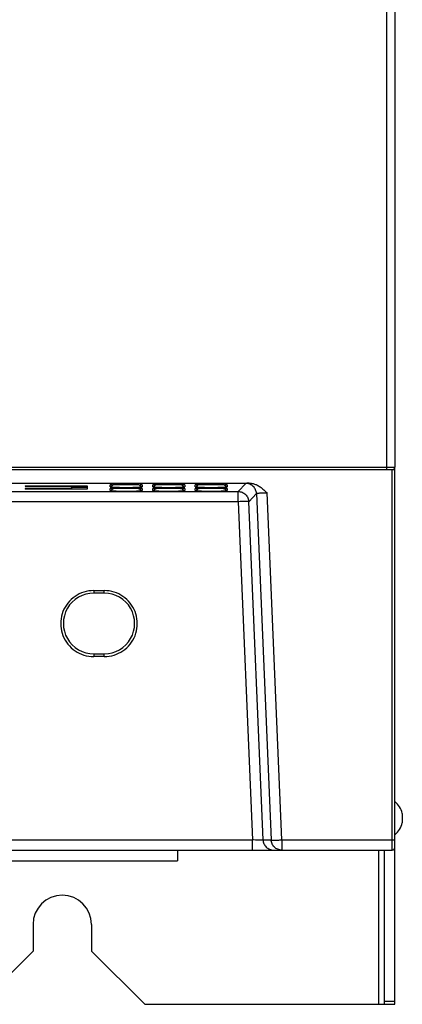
# Model space of a CAD drawing. Header units: millimetres. Extents: x 1 to 1591, y -395 to 1220.
# Tile 23 of 81: x 688 to 760, y 32 to 217. Entities that reach past the tile are written whole.
import ezdxf

# ---------------------------------------------------------------- set-up
doc = ezdxf.new("R2010")
doc.units = ezdxf.units.MM
doc.header["$LTSCALE"] = 65.395
for name, color, linetype in [('A_3X8_GBT12615_90_14_AM_0', 7, 'CONTINUOUS'), ('MANIFOLD_SOLID_BREP_410340_AM_0', 7, 'CONTINUOUS'), ('MANIFOLD_SOLID_BREP_5753_AM_0', 7, 'CONTINUOUS'), ('MANIFOLD_SOLID_BREP_95051_AM_0', 7, 'CONTINUOUS'), ('VFC5610_90KW_BOTTOM_5_AM_0', 7, 'CONTINUOUS')]:
    doc.layers.add(name, color=color, linetype=linetype)

msp = doc.modelspace()

# ---------------------------------------------------------------- linework, layer by layer
at = {"layer": 'A_3X8_GBT12615_90_14_AM_0', "color": 7}
msp.add_line((760.11, 67.87), (760.11, 66.07), dxfattribs=at)
for start, end in [(13.0357, 51.4379), (308.5621, 346.9643)]:
    msp.add_arc((756.22, 66.97), 3.99, start, end, dxfattribs=at)
at = {"layer": 'MANIFOLD_SOLID_BREP_410340_AM_0', "color": 7}
for p, q in [((758.72, 576.28), (758.72, 132.97)), ((757.22, 132.47), (757.22, 575.08)), ((433.69, 132.97), (758.72, 132.97))]:
    msp.add_line(p, q, dxfattribs=at)
msp.add_arc((758.22, 132.97), 0.5, 270, 360, dxfattribs=at)
at = {"layer": 'MANIFOLD_SOLID_BREP_5753_AM_0', "color": 7}
for p, q in [((758.71, 31.97), (758.71, 61.47)), ((755.71, 31.97), (755.71, 60.97)), ((756.71, 60.97), (756.71, 31.97)), ((690.71, 46.97), (690.71, 41.97)), ((701.71, 46.97), (701.71, 41.97)), ((690.71, 41.97), (686.21, 37.47)), ((711.71, 31.97), (701.71, 41.97)), ((711.71, 31.97), (758.71, 31.97)), ((756.71, 32.56), (758.71, 32.56))]:
    msp.add_line(p, q, dxfattribs=at)
msp.add_arc((696.21, 46.97), 5.5, 0, 180, dxfattribs=at)
at = {"layer": 'MANIFOLD_SOLID_BREP_95051_AM_0', "color": 7}
msp.add_line((758.71, 132.47), (758.71, 132.85), dxfattribs=at)
at = {"layer": 'VFC5610_90KW_BOTTOM_5_AM_0', "color": 7}
for p, q in [((758.71, 132.47), (641.24, 132.47)), ((758.21, 60.97), (758.21, 132.47)), ((758.71, 61.47), (758.71, 132.47)), ((604.21, 129.97), (731.33, 129.97)), ((705.21, 129.26), (705.21, 129.61)), ((705.59, 129.66), (705.49, 129.66)), ((705.53, 129.66), (705.59, 129.66)), ((705.59, 129.66), (705.66, 129.67)), ((705.66, 129.67), (705.61, 129.67)), ((705.66, 129.67), (705.74, 129.67)), ((705.74, 129.67), (705.83, 129.68)), ((705.83, 129.68), (705.75, 129.67)), ((705.83, 129.68), (705.92, 129.68)), ((705.92, 129.68), (705.91, 129.68)), ((705.92, 129.68), (706.09, 129.69)), ((706.09, 129.69), (706.27, 129.69)), ((706.27, 129.69), (706.47, 129.7)), ((706.47, 129.7), (706.7, 129.7)), ((706.7, 129.7), (707.04, 129.71)), ((707.04, 129.71), (706.94, 129.71)), ((707.04, 129.71), (707.41, 129.71)), ((707.41, 129.71), (707.8, 129.72)), ((707.8, 129.72), (707.68, 129.72)), ((708.2, 129.66), (707.75, 129.66)), ((707.8, 129.72), (708.19, 129.72)), ((708.19, 129.72), (708.58, 129.72)), ((708.66, 129.66), (708.2, 129.66)), ((708.58, 129.72), (708.95, 129.71)), ((709.11, 129.67), (708.66, 129.66)), ((708.95, 129.71), (709.29, 129.71)), ((709.29, 129.71), (709.23, 129.71)), ((709.29, 129.71), (709.62, 129.71)), ((709.62, 129.71), (709.91, 129.7)), ((709.91, 129.7), (710.11, 129.69)), ((710.11, 129.69), (710.29, 129.69)), ((710.29, 129.69), (710.45, 129.68)), ((710.45, 129.68), (710.55, 129.68)), ((710.55, 129.68), (710.64, 129.67)), ((710.66, 129.67), (710.64, 129.67)), ((710.64, 129.67), (710.73, 129.67)), ((710.73, 129.67), (710.8, 129.67)), ((710.8, 129.67), (710.76, 129.67)), ((710.93, 129.66), (710.86, 129.66)), ((711.21, 129.61), (711.21, 129.26)), ((713.21, 129.26), (713.21, 129.61)), ((713.59, 129.66), (713.49, 129.66)), ((713.53, 129.66), (713.59, 129.66)), ((713.59, 129.66), (713.66, 129.67)), ((713.66, 129.67), (713.61, 129.67)), ((713.66, 129.67), (713.74, 129.67)), ((713.74, 129.67), (713.83, 129.68)), ((713.83, 129.68), (713.75, 129.67)), ((713.83, 129.68), (713.92, 129.68)), ((713.92, 129.68), (713.91, 129.68)), ((713.92, 129.68), (714.09, 129.69)), ((714.09, 129.69), (714.27, 129.69)), ((714.27, 129.69), (714.47, 129.7)), ((714.47, 129.7), (714.7, 129.7)), ((714.7, 129.7), (715.04, 129.71)), ((715.04, 129.71), (714.94, 129.71)), ((715.04, 129.71), (715.41, 129.71)), ((715.41, 129.71), (715.8, 129.72)), ((715.8, 129.72), (715.68, 129.72)), ((716.2, 129.66), (715.75, 129.66)), ((715.8, 129.72), (716.19, 129.72)), ((716.19, 129.72), (716.58, 129.72)), ((716.66, 129.66), (716.2, 129.66)), ((716.58, 129.72), (716.95, 129.71)), ((717.11, 129.67), (716.66, 129.66)), ((716.95, 129.71), (717.29, 129.71)), ((717.29, 129.71), (717.23, 129.71)), ((717.29, 129.71), (717.62, 129.71)), ((717.62, 129.71), (717.91, 129.7)), ((717.91, 129.7), (718.11, 129.69)), ((718.11, 129.69), (718.29, 129.69)), ((718.29, 129.69), (718.45, 129.68)), ((718.45, 129.68), (718.55, 129.68)), ((718.55, 129.68), (718.64, 129.67)), ((718.66, 129.67), (718.64, 129.67)), ((718.64, 129.67), (718.73, 129.67)), ((718.73, 129.67), (718.8, 129.67)), ((718.8, 129.67), (718.76, 129.67)), ((718.93, 129.66), (718.86, 129.66)), ((719.21, 129.61), (719.21, 129.26)), ((721.21, 129.26), (721.21, 129.61)), ((721.59, 129.66), (721.49, 129.66)), ((721.53, 129.66), (721.59, 129.66)), ((721.59, 129.66), (721.66, 129.67)), ((721.66, 129.67), (721.61, 129.67)), ((721.66, 129.67), (721.74, 129.67)), ((721.74, 129.67), (721.83, 129.68)), ((721.83, 129.68), (721.75, 129.67)), ((721.83, 129.68), (721.92, 129.68)), ((721.92, 129.68), (721.91, 129.68)), ((721.92, 129.68), (722.09, 129.69)), ((722.09, 129.69), (722.27, 129.69)), ((722.27, 129.69), (722.47, 129.7)), ((722.47, 129.7), (722.7, 129.7)), ((722.7, 129.7), (723.04, 129.71)), ((723.04, 129.71), (722.94, 129.71)), ((723.04, 129.71), (723.41, 129.71)), ((723.41, 129.71), (723.8, 129.72)), ((723.8, 129.72), (723.68, 129.72)), ((724.2, 129.66), (723.75, 129.66)), ((723.8, 129.72), (724.19, 129.72)), ((724.19, 129.72), (724.58, 129.72)), ((724.66, 129.66), (724.2, 129.66)), ((724.58, 129.72), (724.95, 129.71)), ((725.11, 129.67), (724.66, 129.66)), ((724.95, 129.71), (725.29, 129.71)), ((725.29, 129.71), (725.23, 129.71)), ((725.29, 129.71), (725.62, 129.71)), ((725.62, 129.71), (725.91, 129.7)), ((725.91, 129.7), (726.11, 129.69)), ((726.11, 129.69), (726.29, 129.69)), ((726.29, 129.69), (726.45, 129.68)), ((726.45, 129.68), (726.55, 129.68)), ((726.55, 129.68), (726.64, 129.67)), ((726.66, 129.67), (726.64, 129.67)), ((726.64, 129.67), (726.73, 129.67)), ((726.73, 129.67), (726.8, 129.67)), ((726.8, 129.67), (726.76, 129.67)), ((726.93, 129.66), (726.86, 129.66)), ((727.21, 129.61), (727.21, 129.26)), ((730.71, 129.9), (729.26, 128.38)), ((577.15, 128.38), (729.26, 128.38)), ((689.21, 129.48), (700.91, 129.48)), ((689.21, 129.48), (689.21, 129.38)), ((689.21, 129.38), (697.91, 129.38)), ((697.91, 128.96), (689.21, 128.96)), ((689.21, 128.96), (689.21, 128.85)), ((700.91, 128.85), (689.21, 128.85)), ((697.91, 129.2), (697.91, 129.48)), ((697.91, 129.2), (700.91, 129.2)), ((700.91, 129.13), (697.91, 129.13)), ((697.91, 129.13), (697.91, 128.96)), ((700.91, 129.48), (700.91, 129.2)), ((700.91, 129.13), (700.91, 128.85)), ((705.21, 128.57), (705.21, 128.92)), ((705.59, 128.97), (705.49, 128.96)), ((705.53, 128.96), (705.59, 128.97)), ((705.59, 128.97), (705.66, 128.97)), ((705.66, 128.97), (705.61, 128.97)), ((705.66, 128.97), (705.74, 128.97)), ((705.74, 128.97), (705.83, 128.98)), ((705.83, 128.98), (705.75, 128.98)), ((705.83, 128.98), (705.92, 128.98)), ((705.92, 128.98), (705.91, 128.98)), ((705.92, 128.98), (706.09, 128.99)), ((706.09, 128.99), (706.27, 128.99)), ((706.27, 128.99), (706.47, 129)), ((706.47, 129), (706.7, 129.01)), ((706.7, 129.01), (707.04, 129.01)), ((706.94, 129.17), (707.43, 129.16)), ((707.04, 129.01), (706.94, 129.01)), ((706.94, 128.47), (707.43, 128.46)), ((707.04, 129.01), (707.41, 129.02)), ((707.41, 129.02), (707.8, 129.02)), ((707.43, 129.16), (707.95, 129.16)), ((707.43, 128.46), (707.95, 128.46)), ((707.8, 129.02), (707.68, 129.02)), ((708.2, 128.96), (707.75, 128.96)), ((707.8, 129.02), (708.19, 129.02)), ((707.95, 129.16), (708.47, 129.16)), ((707.95, 128.46), (708.47, 128.46)), ((708.19, 129.02), (708.58, 129.02)), ((708.66, 128.96), (708.2, 128.96)), ((708.47, 129.16), (708.98, 129.16)), ((708.47, 128.46), (708.98, 128.46)), ((708.58, 129.02), (708.95, 129.02)), ((709.11, 128.97), (708.66, 128.96)), ((708.95, 129.02), (709.29, 129.01)), ((708.98, 129.16), (709.47, 129.17)), ((708.98, 128.46), (709.47, 128.47)), ((709.29, 129.01), (709.23, 129.01)), ((709.29, 129.01), (709.62, 129.01)), ((709.47, 129.17), (709.93, 129.18)), ((709.47, 128.47), (709.93, 128.48)), ((709.62, 129.01), (709.91, 129)), ((709.91, 129), (710.11, 129)), ((710.11, 129), (710.29, 128.99)), ((710.29, 128.99), (710.45, 128.98)), ((710.45, 128.98), (710.55, 128.98)), ((710.55, 128.98), (710.64, 128.98)), ((710.66, 128.98), (710.64, 128.98)), ((710.64, 128.98), (710.73, 128.97)), ((710.73, 128.97), (710.8, 128.97)), ((710.8, 128.97), (710.76, 128.97)), ((710.93, 128.96), (710.86, 128.96)), ((711.21, 128.92), (711.21, 128.57)), ((713.21, 128.57), (713.21, 128.92)), ((713.59, 128.97), (713.49, 128.96)), ((713.53, 128.96), (713.59, 128.97)), ((713.59, 128.97), (713.66, 128.97)), ((713.66, 128.97), (713.61, 128.97)), ((713.66, 128.97), (713.74, 128.97)), ((713.74, 128.97), (713.83, 128.98)), ((713.83, 128.98), (713.75, 128.98)), ((713.83, 128.98), (713.92, 128.98)), ((713.92, 128.98), (713.91, 128.98)), ((713.92, 128.98), (714.09, 128.99)), ((714.09, 128.99), (714.27, 128.99)), ((714.27, 128.99), (714.47, 129)), ((714.47, 129), (714.7, 129.01)), ((714.7, 129.01), (715.04, 129.01)), ((714.94, 129.17), (715.43, 129.16)), ((715.04, 129.01), (714.94, 129.01)), ((714.94, 128.47), (715.43, 128.46)), ((715.04, 129.01), (715.41, 129.02)), ((715.41, 129.02), (715.8, 129.02)), ((715.43, 129.16), (715.95, 129.16)), ((715.43, 128.46), (715.95, 128.46)), ((715.8, 129.02), (715.68, 129.02)), ((716.2, 128.96), (715.75, 128.96)), ((715.8, 129.02), (716.19, 129.02)), ((715.95, 129.16), (716.47, 129.16)), ((715.95, 128.46), (716.47, 128.46)), ((716.19, 129.02), (716.58, 129.02)), ((716.66, 128.96), (716.2, 128.96)), ((716.47, 129.16), (716.98, 129.16)), ((716.47, 128.46), (716.98, 128.46)), ((716.58, 129.02), (716.95, 129.02)), ((717.11, 128.97), (716.66, 128.96)), ((716.95, 129.02), (717.29, 129.01)), ((716.98, 129.16), (717.47, 129.17)), ((716.98, 128.46), (717.47, 128.47)), ((717.29, 129.01), (717.23, 129.01)), ((717.29, 129.01), (717.62, 129.01)), ((717.47, 129.17), (717.93, 129.18)), ((717.47, 128.47), (717.93, 128.48)), ((717.62, 129.01), (717.91, 129)), ((717.91, 129), (718.11, 129)), ((718.11, 129), (718.29, 128.99)), ((718.29, 128.99), (718.45, 128.98)), ((718.45, 128.98), (718.55, 128.98)), ((718.55, 128.98), (718.64, 128.98)), ((718.66, 128.98), (718.64, 128.98)), ((718.64, 128.98), (718.73, 128.97)), ((718.73, 128.97), (718.8, 128.97)), ((718.8, 128.97), (718.76, 128.97)), ((718.93, 128.96), (718.86, 128.96)), ((719.21, 128.92), (719.21, 128.57)), ((721.21, 128.57), (721.21, 128.92)), ((721.59, 128.97), (721.49, 128.96)), ((721.53, 128.96), (721.59, 128.97)), ((721.59, 128.97), (721.66, 128.97)), ((721.66, 128.97), (721.61, 128.97)), ((721.66, 128.97), (721.74, 128.97)), ((721.74, 128.97), (721.83, 128.98)), ((721.83, 128.98), (721.75, 128.98)), ((721.83, 128.98), (721.92, 128.98)), ((721.92, 128.98), (721.91, 128.98)), ((721.92, 128.98), (722.09, 128.99)), ((722.09, 128.99), (722.27, 128.99)), ((722.27, 128.99), (722.47, 129)), ((722.47, 129), (722.7, 129.01)), ((722.7, 129.01), (723.04, 129.01)), ((722.94, 129.17), (723.43, 129.16)), ((723.04, 129.01), (722.94, 129.01)), ((722.94, 128.47), (723.43, 128.46)), ((723.04, 129.01), (723.41, 129.02)), ((723.41, 129.02), (723.8, 129.02)), ((723.43, 129.16), (723.95, 129.16)), ((723.43, 128.46), (723.95, 128.46)), ((723.8, 129.02), (723.68, 129.02)), ((724.2, 128.96), (723.75, 128.96)), ((723.8, 129.02), (724.19, 129.02)), ((723.95, 129.16), (724.47, 129.16)), ((723.95, 128.46), (724.47, 128.46)), ((724.19, 129.02), (724.58, 129.02)), ((724.66, 128.96), (724.2, 128.96)), ((724.47, 129.16), (724.98, 129.16)), ((724.47, 128.46), (724.98, 128.46)), ((724.58, 129.02), (724.95, 129.02)), ((725.11, 128.97), (724.66, 128.96)), ((724.95, 129.02), (725.29, 129.01)), ((724.98, 129.16), (725.47, 129.17)), ((724.98, 128.46), (725.47, 128.47)), ((725.29, 129.01), (725.23, 129.01)), ((725.29, 129.01), (725.62, 129.01)), ((725.47, 129.17), (725.93, 129.18)), ((725.47, 128.47), (725.93, 128.48)), ((725.62, 129.01), (725.91, 129)), ((725.91, 129), (726.11, 129)), ((726.11, 129), (726.29, 128.99)), ((726.29, 128.99), (726.45, 128.98)), ((726.45, 128.98), (726.55, 128.98)), ((726.55, 128.98), (726.64, 128.98)), ((726.66, 128.98), (726.64, 128.98)), ((726.64, 128.98), (726.73, 128.97)), ((726.73, 128.97), (726.8, 128.97)), ((726.8, 128.97), (726.76, 128.97)), ((726.93, 128.96), (726.86, 128.96)), ((727.21, 128.92), (727.21, 128.57)), ((729.26, 126.47), (729.26, 128.38)), ((731.26, 126.47), (732.7, 127.98)), ((732.7, 127.98), (735.45, 62.88)), ((737.45, 62.88), (734.7, 128.12)), ((729.26, 126.47), (577.15, 126.47)), ((729.26, 126.47), (731.94, 62.88)), ((733.94, 62.88), (731.26, 126.47)), ((702.11, 109.75), (704.11, 109.75)), ((702.11, 109.75), (702.11, 109.27)), ((704.11, 109.27), (702.11, 109.27)), ((704.11, 109.27), (704.11, 109.75)), ((702.11, 97.87), (704.11, 97.87)), ((702.11, 97.87), (702.11, 97.35)), ((704.11, 97.35), (702.11, 97.35)), ((704.11, 97.35), (704.11, 97.87)), ((574.47, 62.88), (731.94, 62.88)), ((731.94, 60.97), (731.94, 62.88)), ((733.94, 62.88), (735.45, 62.88)), ((737.45, 62.88), (758.27, 62.88)), ((737.45, 62.88), (737.45, 60.97)), ((434.21, 60.97), (758.21, 60.97)), ((717.86, 60.97), (717.86, 58.97)), ((569.66, 58.97), (717.86, 58.97))]:
    msp.add_line(p, q, dxfattribs=at)
for points in [[(705.21, 129.26), (705.27, 129.27), (705.34, 129.28), (705.4, 129.3), (705.45, 129.33), (705.51, 129.36), (705.55, 129.41), (705.6, 129.45), (705.64, 129.51), (705.67, 129.57), (705.69, 129.63), (705.7, 129.67)], [(705.45, 129.65), (705.39, 129.65), (705.31, 129.64), (705.25, 129.63), (705.22, 129.62), (705.21, 129.61)], [(705.38, 129.65), (705.34, 129.63), (705.27, 129.62), (705.21, 129.61)], [(705.35, 129.64), (705.35, 129.64), (705.36, 129.64), (705.37, 129.64), (705.38, 129.65), (705.39, 129.65), (705.41, 129.65), (705.43, 129.65), (705.45, 129.65), (705.47, 129.65), (705.5, 129.66), (705.53, 129.66)], [(707.75, 129.66), (707.3, 129.67), (707.09, 129.67), (706.89, 129.68), (706.7, 129.68), (706.52, 129.69), (706.36, 129.69), (706.33, 129.69)], [(710.08, 129.69), (710.06, 129.69), (709.89, 129.69), (709.71, 129.68), (709.52, 129.68), (709.32, 129.67), (709.11, 129.67)], [(710.72, 129.67), (710.72, 129.64), (710.74, 129.58), (710.77, 129.52), (710.81, 129.47), (710.85, 129.42), (710.9, 129.37), (710.95, 129.33), (711.01, 129.3), (711.07, 129.28), (711.14, 129.27), (711.21, 129.26)], [(710.8, 129.67), (710.86, 129.66), (710.89, 129.66), (710.92, 129.66), (710.95, 129.65), (710.97, 129.65), (710.99, 129.65), (711.01, 129.65), (711.02, 129.65), (711.04, 129.64), (711.05, 129.64), (711.06, 129.64), (711.06, 129.64)], [(711.21, 129.61), (711.19, 129.62), (711.16, 129.63), (711.1, 129.64), (711.03, 129.65), (710.95, 129.65)], [(711.21, 129.61), (711.14, 129.62), (711.08, 129.63), (711.03, 129.65)], [(713.21, 129.26), (713.27, 129.27), (713.34, 129.28), (713.4, 129.3), (713.45, 129.33), (713.51, 129.36), (713.55, 129.41), (713.6, 129.45), (713.64, 129.51), (713.67, 129.57), (713.69, 129.63), (713.7, 129.67)], [(713.45, 129.65), (713.39, 129.65), (713.31, 129.64), (713.25, 129.63), (713.22, 129.62), (713.21, 129.61)], [(713.38, 129.65), (713.34, 129.63), (713.27, 129.62), (713.21, 129.61)], [(713.35, 129.64), (713.35, 129.64), (713.36, 129.64), (713.37, 129.64), (713.38, 129.65), (713.39, 129.65), (713.41, 129.65), (713.43, 129.65), (713.45, 129.65), (713.47, 129.65), (713.5, 129.66), (713.53, 129.66)], [(715.75, 129.66), (715.3, 129.67), (715.09, 129.67), (714.89, 129.68), (714.7, 129.68), (714.52, 129.69), (714.36, 129.69), (714.33, 129.69)], [(718.08, 129.69), (718.06, 129.69), (717.89, 129.69), (717.71, 129.68), (717.52, 129.68), (717.32, 129.67), (717.11, 129.67)], [(718.72, 129.67), (718.72, 129.64), (718.74, 129.58), (718.77, 129.52), (718.81, 129.47), (718.85, 129.42), (718.9, 129.37), (718.95, 129.33), (719.01, 129.3), (719.07, 129.28), (719.14, 129.27), (719.21, 129.26)], [(718.8, 129.67), (718.86, 129.66), (718.89, 129.66), (718.92, 129.66), (718.95, 129.65), (718.97, 129.65), (718.99, 129.65), (719.01, 129.65), (719.02, 129.65), (719.04, 129.64), (719.05, 129.64), (719.06, 129.64), (719.06, 129.64)], [(719.21, 129.61), (719.19, 129.62), (719.16, 129.63), (719.1, 129.64), (719.03, 129.65), (718.95, 129.65)], [(719.21, 129.61), (719.14, 129.62), (719.08, 129.63), (719.03, 129.65)], [(721.21, 129.26), (721.27, 129.27), (721.34, 129.28), (721.4, 129.3), (721.45, 129.33), (721.51, 129.36), (721.55, 129.41), (721.6, 129.45), (721.64, 129.51), (721.67, 129.57), (721.69, 129.63), (721.7, 129.67)], [(721.45, 129.65), (721.39, 129.65), (721.31, 129.64), (721.25, 129.63), (721.22, 129.62), (721.21, 129.61)], [(721.38, 129.65), (721.34, 129.63), (721.27, 129.62), (721.21, 129.61)], [(721.35, 129.64), (721.35, 129.64), (721.36, 129.64), (721.37, 129.64), (721.38, 129.65), (721.39, 129.65), (721.41, 129.65), (721.43, 129.65), (721.45, 129.65), (721.47, 129.65), (721.5, 129.66), (721.53, 129.66)], [(723.75, 129.66), (723.3, 129.67), (723.09, 129.67), (722.89, 129.68), (722.7, 129.68), (722.52, 129.69), (722.36, 129.69), (722.33, 129.69)], [(726.08, 129.69), (726.06, 129.69), (725.89, 129.69), (725.71, 129.68), (725.52, 129.68), (725.32, 129.67), (725.11, 129.67)], [(726.72, 129.67), (726.72, 129.64), (726.74, 129.58), (726.77, 129.52), (726.81, 129.47), (726.85, 129.42), (726.9, 129.37), (726.95, 129.33), (727.01, 129.3), (727.07, 129.28), (727.14, 129.27), (727.21, 129.26)], [(726.8, 129.67), (726.86, 129.66), (726.89, 129.66), (726.92, 129.66), (726.95, 129.65), (726.97, 129.65), (726.99, 129.65), (727.01, 129.65), (727.02, 129.65), (727.04, 129.64), (727.05, 129.64), (727.06, 129.64), (727.06, 129.64)], [(727.21, 129.61), (727.19, 129.62), (727.16, 129.63), (727.1, 129.64), (727.03, 129.65), (726.95, 129.65)], [(727.21, 129.61), (727.14, 129.62), (727.08, 129.63), (727.03, 129.65)], [(731.33, 129.97), (731.19, 129.96), (731.07, 129.95), (730.97, 129.94), (730.88, 129.93), (730.81, 129.92), (730.76, 129.91), (730.73, 129.9), (730.71, 129.9)], [(732.7, 127.98), (732.69, 128.17), (732.65, 128.36), (732.6, 128.54), (732.53, 128.71), (732.45, 128.88), (732.35, 129.03), (732.24, 129.18), (732.11, 129.32), (731.97, 129.45), (731.81, 129.56), (731.65, 129.66), (731.47, 129.74), (731.29, 129.81), (731.1, 129.86), (730.9, 129.89), (730.71, 129.9)], [(731.33, 129.97), (731.45, 129.96), (731.57, 129.95), (731.7, 129.94), (731.83, 129.92), (731.96, 129.9), (732.09, 129.87), (732.22, 129.83), (732.36, 129.78), (732.5, 129.73), (732.64, 129.68), (732.78, 129.61), (732.93, 129.53), (733.08, 129.45), (733.24, 129.35), (733.4, 129.25), (733.56, 129.13), (733.74, 128.99), (733.92, 128.85), (734.1, 128.68), (734.29, 128.51), (734.49, 128.32), (734.7, 128.12)], [(705.21, 129.26), (705.22, 129.26), (705.25, 129.25), (705.31, 129.24), (705.39, 129.23), (705.49, 129.22), (705.61, 129.21), (705.75, 129.2), (705.91, 129.2), (706.08, 129.19), (706.28, 129.18), (706.49, 129.18), (706.94, 129.17)], [(705.21, 128.57), (705.27, 128.57), (705.34, 128.58), (705.4, 128.6), (705.45, 128.63), (705.51, 128.67), (705.55, 128.71), (705.6, 128.76), (705.64, 128.81), (705.67, 128.87), (705.69, 128.93), (705.7, 128.97)], [(705.45, 128.95), (705.39, 128.95), (705.31, 128.94), (705.25, 128.93), (705.22, 128.92), (705.21, 128.92)], [(705.38, 128.95), (705.34, 128.93), (705.27, 128.92), (705.21, 128.92)], [(705.21, 128.57), (705.22, 128.56), (705.25, 128.55), (705.31, 128.54), (705.39, 128.53), (705.49, 128.52), (705.61, 128.51), (705.75, 128.51), (705.91, 128.5), (706.08, 128.49), (706.28, 128.49), (706.49, 128.48), (706.94, 128.47)], [(705.35, 128.94), (705.35, 128.94), (705.36, 128.94), (705.37, 128.95), (705.38, 128.95), (705.39, 128.95), (705.41, 128.95), (705.43, 128.95), (705.45, 128.95), (705.47, 128.96), (705.5, 128.96), (705.53, 128.96)], [(707.75, 128.96), (707.3, 128.97), (707.09, 128.97), (706.89, 128.98), (706.7, 128.98), (706.52, 128.99), (706.36, 129), (706.33, 129)], [(710.08, 129), (710.06, 129), (709.89, 128.99), (709.71, 128.98), (709.52, 128.98), (709.32, 128.97), (709.11, 128.97)], [(709.93, 129.18), (710.13, 129.18), (710.33, 129.19), (710.5, 129.2), (710.66, 129.2), (710.8, 129.21), (710.92, 129.22), (711.02, 129.23), (711.1, 129.24), (711.16, 129.25), (711.19, 129.26), (711.21, 129.26)], [(709.93, 128.48), (710.13, 128.49), (710.33, 128.49), (710.5, 128.5), (710.66, 128.51), (710.8, 128.51), (710.92, 128.52), (711.02, 128.53), (711.1, 128.54), (711.16, 128.55), (711.19, 128.56), (711.21, 128.57)], [(710.72, 128.97), (710.72, 128.94), (710.74, 128.88), (710.77, 128.82), (710.81, 128.77), (710.85, 128.72), (710.9, 128.67), (710.95, 128.64), (711.01, 128.61), (711.07, 128.58), (711.14, 128.57), (711.21, 128.57)], [(710.8, 128.97), (710.86, 128.96), (710.89, 128.96), (710.92, 128.96), (710.95, 128.96), (710.97, 128.95), (710.99, 128.95), (711.01, 128.95), (711.02, 128.95), (711.04, 128.95), (711.05, 128.95), (711.06, 128.94), (711.06, 128.94)], [(711.21, 128.92), (711.19, 128.92), (711.16, 128.93), (711.1, 128.94), (711.03, 128.95), (710.95, 128.96)], [(711.21, 128.92), (711.14, 128.92), (711.08, 128.93), (711.03, 128.95)], [(713.21, 129.26), (713.22, 129.26), (713.25, 129.25), (713.31, 129.24), (713.39, 129.23), (713.49, 129.22), (713.61, 129.21), (713.75, 129.2), (713.91, 129.2), (714.08, 129.19), (714.28, 129.18), (714.49, 129.18), (714.94, 129.17)], [(713.21, 128.57), (713.27, 128.57), (713.34, 128.58), (713.4, 128.6), (713.45, 128.63), (713.51, 128.67), (713.55, 128.71), (713.6, 128.76), (713.64, 128.81), (713.67, 128.87), (713.69, 128.93), (713.7, 128.97)], [(713.45, 128.95), (713.39, 128.95), (713.31, 128.94), (713.25, 128.93), (713.22, 128.92), (713.21, 128.92)], [(713.38, 128.95), (713.34, 128.93), (713.27, 128.92), (713.21, 128.92)], [(713.21, 128.57), (713.22, 128.56), (713.25, 128.55), (713.31, 128.54), (713.39, 128.53), (713.49, 128.52), (713.61, 128.51), (713.75, 128.51), (713.91, 128.5), (714.08, 128.49), (714.28, 128.49), (714.49, 128.48), (714.94, 128.47)], [(713.35, 128.94), (713.35, 128.94), (713.36, 128.94), (713.37, 128.95), (713.38, 128.95), (713.39, 128.95), (713.41, 128.95), (713.43, 128.95), (713.45, 128.95), (713.47, 128.96), (713.5, 128.96), (713.53, 128.96)], [(715.75, 128.96), (715.3, 128.97), (715.09, 128.97), (714.89, 128.98), (714.7, 128.98), (714.52, 128.99), (714.36, 129), (714.33, 129)], [(718.08, 129), (718.06, 129), (717.89, 128.99), (717.71, 128.98), (717.52, 128.98), (717.32, 128.97), (717.11, 128.97)], [(717.93, 129.18), (718.13, 129.18), (718.33, 129.19), (718.5, 129.2), (718.66, 129.2), (718.8, 129.21), (718.92, 129.22), (719.02, 129.23), (719.1, 129.24), (719.16, 129.25), (719.19, 129.26), (719.21, 129.26)], [(717.93, 128.48), (718.13, 128.49), (718.33, 128.49), (718.5, 128.5), (718.66, 128.51), (718.8, 128.51), (718.92, 128.52), (719.02, 128.53), (719.1, 128.54), (719.16, 128.55), (719.19, 128.56), (719.21, 128.57)], [(718.72, 128.97), (718.72, 128.94), (718.74, 128.88), (718.77, 128.82), (718.81, 128.77), (718.85, 128.72), (718.9, 128.67), (718.95, 128.64), (719.01, 128.61), (719.07, 128.58), (719.14, 128.57), (719.21, 128.57)], [(718.8, 128.97), (718.86, 128.96), (718.89, 128.96), (718.92, 128.96), (718.95, 128.96), (718.97, 128.95), (718.99, 128.95), (719.01, 128.95), (719.02, 128.95), (719.04, 128.95), (719.05, 128.95), (719.06, 128.94), (719.06, 128.94)], [(719.21, 128.92), (719.19, 128.92), (719.16, 128.93), (719.1, 128.94), (719.03, 128.95), (718.95, 128.96)], [(719.21, 128.92), (719.14, 128.92), (719.08, 128.93), (719.03, 128.95)], [(721.21, 129.26), (721.22, 129.26), (721.25, 129.25), (721.31, 129.24), (721.39, 129.23), (721.49, 129.22), (721.61, 129.21), (721.75, 129.2), (721.91, 129.2), (722.08, 129.19), (722.28, 129.18), (722.49, 129.18), (722.94, 129.17)], [(721.21, 128.57), (721.27, 128.57), (721.34, 128.58), (721.4, 128.6), (721.45, 128.63), (721.51, 128.67), (721.55, 128.71), (721.6, 128.76), (721.64, 128.81), (721.67, 128.87), (721.69, 128.93), (721.7, 128.97)], [(721.45, 128.95), (721.39, 128.95), (721.31, 128.94), (721.25, 128.93), (721.22, 128.92), (721.21, 128.92)], [(721.38, 128.95), (721.34, 128.93), (721.27, 128.92), (721.21, 128.92)], [(721.21, 128.57), (721.22, 128.56), (721.25, 128.55), (721.31, 128.54), (721.39, 128.53), (721.49, 128.52), (721.61, 128.51), (721.75, 128.51), (721.91, 128.5), (722.08, 128.49), (722.28, 128.49), (722.49, 128.48), (722.94, 128.47)], [(721.35, 128.94), (721.35, 128.94), (721.36, 128.94), (721.37, 128.95), (721.38, 128.95), (721.39, 128.95), (721.41, 128.95), (721.43, 128.95), (721.45, 128.95), (721.47, 128.96), (721.5, 128.96), (721.53, 128.96)], [(723.75, 128.96), (723.3, 128.97), (723.09, 128.97), (722.89, 128.98), (722.7, 128.98), (722.52, 128.99), (722.36, 129), (722.33, 129)], [(726.08, 129), (726.06, 129), (725.89, 128.99), (725.71, 128.98), (725.52, 128.98), (725.32, 128.97), (725.11, 128.97)], [(725.93, 129.18), (726.13, 129.18), (726.33, 129.19), (726.5, 129.2), (726.66, 129.2), (726.8, 129.21), (726.92, 129.22), (727.02, 129.23), (727.1, 129.24), (727.16, 129.25), (727.19, 129.26), (727.21, 129.26)], [(725.93, 128.48), (726.13, 128.49), (726.33, 128.49), (726.5, 128.5), (726.66, 128.51), (726.8, 128.51), (726.92, 128.52), (727.02, 128.53), (727.1, 128.54), (727.16, 128.55), (727.19, 128.56), (727.21, 128.57)], [(726.72, 128.97), (726.72, 128.94), (726.74, 128.88), (726.77, 128.82), (726.81, 128.77), (726.85, 128.72), (726.9, 128.67), (726.95, 128.64), (727.01, 128.61), (727.07, 128.58), (727.14, 128.57), (727.21, 128.57)], [(726.8, 128.97), (726.86, 128.96), (726.89, 128.96), (726.92, 128.96), (726.95, 128.96), (726.97, 128.95), (726.99, 128.95), (727.01, 128.95), (727.02, 128.95), (727.04, 128.95), (727.05, 128.95), (727.06, 128.94), (727.06, 128.94)], [(727.21, 128.92), (727.19, 128.92), (727.16, 128.93), (727.1, 128.94), (727.03, 128.95), (726.95, 128.96)], [(727.21, 128.92), (727.14, 128.92), (727.08, 128.93), (727.03, 128.95)], [(729.26, 128.38), (729.45, 128.37), (729.64, 128.35), (729.83, 128.3), (730.01, 128.24), (730.18, 128.16), (730.34, 128.06), (730.5, 127.95), (730.64, 127.83), (730.77, 127.69), (730.89, 127.54), (730.99, 127.38), (731.08, 127.21), (731.15, 127.03), (731.2, 126.85), (731.24, 126.66), (731.26, 126.47)], [(732.7, 127.98), (732.72, 128), (732.75, 128.02), (732.81, 128.04), (732.87, 128.06), (732.96, 128.08), (733.06, 128.09), (733.18, 128.1), (733.31, 128.11), (733.46, 128.12), (733.61, 128.13), (733.78, 128.13), (733.95, 128.13), (734.13, 128.13), (734.31, 128.13), (734.5, 128.13), (734.7, 128.12)], [(731.26, 126.47), (731.24, 126.48), (731.21, 126.49), (731.16, 126.49), (731.09, 126.5), (731, 126.5), (730.9, 126.5), (730.78, 126.5), (730.65, 126.51), (730.5, 126.5), (730.35, 126.5), (730.18, 126.5), (730.01, 126.5), (729.83, 126.49), (729.64, 126.49), (729.26, 126.47)], [(702.11, 109.75), (701.64, 109.73), (701.18, 109.68), (700.72, 109.59), (700.28, 109.47), (699.84, 109.32), (699.41, 109.13), (699, 108.92), (698.61, 108.67), (698.24, 108.39), (697.89, 108.09), (697.56, 107.76), (697.26, 107.41), (696.98, 107.04), (696.74, 106.65), (696.52, 106.24), (696.33, 105.81), (696.18, 105.38), (696.06, 104.93), (695.98, 104.47), (695.92, 104.01), (695.91, 103.55), (695.92, 103.09), (695.97, 102.63), (696.06, 102.17), (696.18, 101.72), (696.33, 101.29), (696.52, 100.86), (696.73, 100.45), (696.98, 100.06), (697.25, 99.69), (697.56, 99.34), (697.88, 99.01), (698.23, 98.71), (698.61, 98.43), (699, 98.18), (699.41, 97.97), (699.83, 97.78), (700.27, 97.63), (700.72, 97.5), (701.18, 97.42), (701.64, 97.36), (702.11, 97.35)], [(704.11, 97.35), (704.57, 97.36), (705.03, 97.42), (705.49, 97.5), (705.94, 97.62), (706.37, 97.78), (706.8, 97.96), (707.21, 98.18), (707.6, 98.43), (707.97, 98.7), (708.32, 99), (708.65, 99.33), (708.95, 99.68), (709.23, 100.06), (709.48, 100.45), (709.69, 100.86), (709.88, 101.28), (710.03, 101.72), (710.15, 102.17), (710.24, 102.62), (710.29, 103.08), (710.31, 103.54), (710.29, 104.01), (710.24, 104.47), (710.15, 104.92), (710.03, 105.37), (709.88, 105.81), (709.7, 106.23), (709.48, 106.64), (709.23, 107.03), (708.96, 107.41), (708.66, 107.76), (708.33, 108.09), (707.98, 108.39), (707.61, 108.66), (707.21, 108.91), (706.81, 109.13), (706.38, 109.31), (705.94, 109.47), (705.49, 109.59), (705.03, 109.68), (704.57, 109.73), (704.11, 109.75)], [(732.51, 62.86), (732.13, 62.87), (731.94, 62.88)], [(733.94, 62.88), (733.92, 62.87), (733.89, 62.87), (733.84, 62.86), (733.77, 62.86), (733.68, 62.85), (733.58, 62.85), (733.46, 62.85), (733.33, 62.85), (733.19, 62.85), (733.04, 62.85), (732.87, 62.85), (732.7, 62.86), (732.51, 62.86)], [(733.94, 62.88), (733.96, 62.69), (733.99, 62.51), (734.04, 62.33), (734.11, 62.15), (734.19, 61.99), (734.29, 61.83), (734.41, 61.68), (734.53, 61.54), (734.68, 61.42), (734.83, 61.3), (735, 61.2), (735.17, 61.12), (735.36, 61.06), (735.55, 61.01), (735.74, 60.98), (735.94, 60.97)], [(737.45, 60.97), (737.26, 60.98), (737.07, 61.01), (736.88, 61.05), (736.7, 61.11), (736.53, 61.19), (736.36, 61.29), (736.21, 61.4), (736.06, 61.52), (735.93, 61.66), (735.82, 61.81), (735.71, 61.97), (735.63, 62.14), (735.56, 62.32), (735.5, 62.5), (735.47, 62.69), (735.45, 62.88)], [(735.45, 62.88), (735.47, 62.87), (735.5, 62.87), (735.55, 62.86), (735.62, 62.86), (735.71, 62.85), (735.81, 62.85), (735.93, 62.85), (736.06, 62.85), (736.2, 62.85), (736.36, 62.85), (736.52, 62.85), (736.7, 62.86), (736.88, 62.86), (737.07, 62.87), (737.45, 62.88)], [(758.27, 62.88), (758.34, 62.88), (758.4, 62.88), (758.46, 62.88), (758.51, 62.89), (758.56, 62.89), (758.6, 62.89), (758.64, 62.89), (758.67, 62.9), (758.69, 62.9), (758.7, 62.9), (758.71, 62.9)]]:
    msp.add_lwpolyline(points, dxfattribs=at)
for centre, radius, start, end in [((702.11, 103.57), 5.7, 89.9998, 270.0002), ((704.11, 103.57), 5.7, 269.9998, 90.0002), ((758.21, 61.47), 0.5, 270, 360)]:
    msp.add_arc(centre, radius, start, end, dxfattribs=at)

doc.saveas('drawing.dxf')
